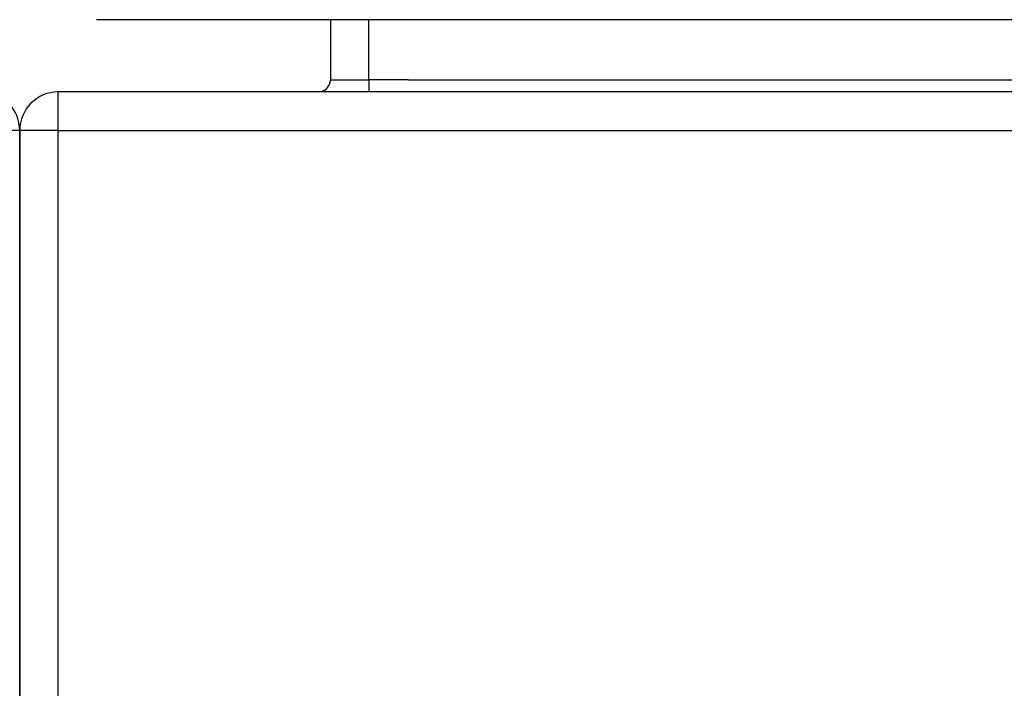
# Model space of a CAD drawing. Header units: inches. Extents: x 19 to 446, y 48 to 210.
# Tile 80 of 256: x 60.52 to 63.05, y 202.33 to 204.05. Entities that reach past the tile are written whole.
import ezdxf

# ---------------------------------------------------------------- set-up
doc = ezdxf.new("R2010")
doc.units = ezdxf.units.IN
doc.header["$MEASUREMENT"] = 0
doc.layers.add('Visible Edges(ANSI)', color=7, linetype='Continuous', lineweight=25)
doc.layers.add('Visible Tangent Edges(ANSI)', color=7, linetype='Continuous', lineweight=25)

msp = doc.modelspace()

# ---------------------------------------------------------------- linework, layer by layer
at = {"layer": 'Visible Edges(ANSI)'}
for p, q in [((102.3265, 204.0453), (60.7215, 204.0453)), ((61.3221, 204.0453), (61.3221, 203.8908)), ((102.425, 203.8598), (60.623, 203.8598)), ((60.524, 203.7608), (60.524, 193.9588)), ((60.524, 193.9588), (60.524, 203.7608))]:
    msp.add_line(p, q, dxfattribs=at)
for centre, radius, start, end in [((61.2911, 203.8908), 0.031, 270, 0), ((60.425, 203.7608), 0.099, 0, 90), ((60.623, 203.7608), 0.099, 90, 180)]:
    msp.add_arc(centre, radius, start, end, dxfattribs=at)
at = {"layer": 'Visible Tangent Edges(ANSI)'}
for p, q in [((61.4211, 203.8908), (61.4211, 204.0453)), ((61.3221, 203.8908), (61.4211, 203.8908)), ((61.4211, 203.8908), (61.4211, 203.8598)), ((61.5221, 203.8908), (61.4211, 203.8908)), ((61.5221, 203.8908), (101.5258, 203.8908)), ((60.623, 203.7608), (60.623, 203.8598)), ((60.524, 203.7608), (60.425, 203.7608)), ((60.623, 203.7608), (60.524, 203.7608)), ((60.623, 193.9588), (60.623, 203.7608)), ((60.623, 203.7608), (102.425, 203.7608))]:
    msp.add_line(p, q, dxfattribs=at)

doc.saveas('drawing.dxf')
